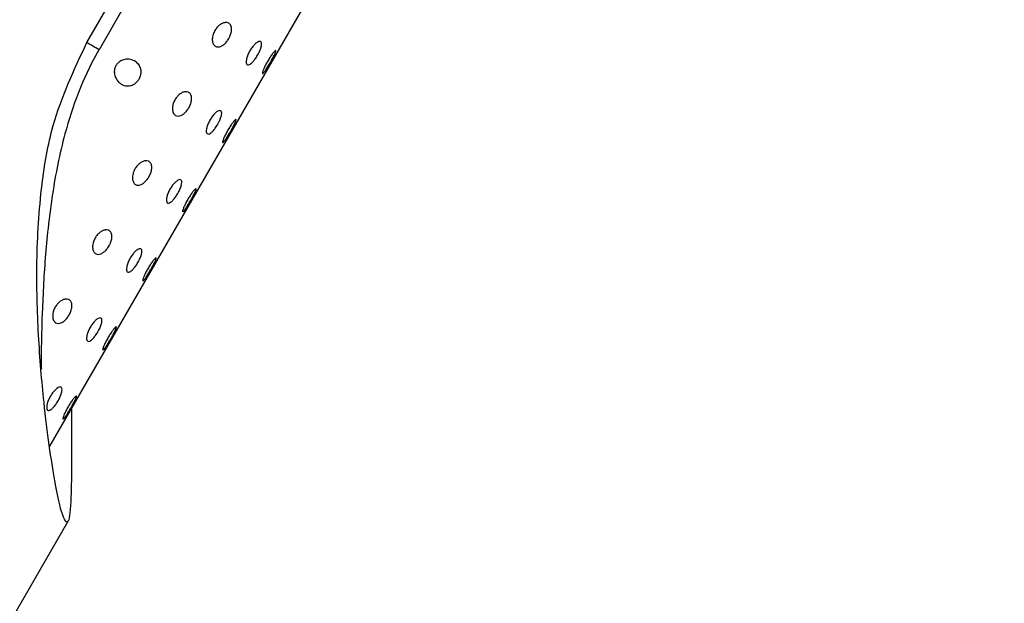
# Model space of a CAD drawing. Header units: millimetres. Extents: x 4160.77 to 4161.36, y 1931.48 to 1933.82.
# Tile 4 of 6: x 4160.9144 to 4160.9514, y 1933.3637 to 1933.3856. Entities that reach past the tile are written whole.
import ezdxf

# ---------------------------------------------------------------- set-up
doc = ezdxf.new("R2010")
doc.units = ezdxf.units.MM
doc.layers.add('SANINDUSA', color=3, linetype='Continuous')

msp = doc.modelspace()

# ---------------------------------------------------------------- linework, layer by layer
at = {"layer": 'SANINDUSA'}
for p, q in [((4160.915506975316, 1933.369581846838), (4160.951381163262, 1933.431717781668)), ((4160.916890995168, 1933.384757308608), (4160.938890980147, 1933.422862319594)), ((4160.939352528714, 1933.422595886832), (4160.917352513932, 1933.384490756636)), ((4160.852156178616, 1933.255854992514), (4160.916188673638, 1933.366762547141))]:
    msp.add_line(p, q, dxfattribs=at)
msp.add_arc((4160.7352107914, 1933.06965610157), 0.3637258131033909, 59.94927215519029, 60.0332269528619, dxfattribs=at)
for points, knots in [([(4160.922227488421, 1933.384905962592), (4160.922199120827, 1933.38486205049), (4160.922142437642, 1933.384774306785), (4160.92203711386, 1933.384673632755), (4160.921927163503, 1933.384606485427), (4160.921816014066, 1933.384582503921), (4160.921714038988, 1933.384611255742), (4160.921636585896, 1933.384700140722), (4160.921601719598, 1933.384842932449), (4160.921619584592, 1933.385013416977), (4160.921681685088, 1933.385175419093), (4160.921768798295, 1933.385307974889), (4160.921870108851, 1933.385409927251), (4160.921982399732, 1933.385482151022), (4160.92210112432, 1933.385517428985), (4160.922213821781, 1933.385504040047), (4160.922300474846, 1933.385431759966), (4160.922341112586, 1933.385304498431), (4160.922328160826, 1933.385145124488), (4160.922281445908, 1933.385005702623), (4160.922240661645, 1933.384930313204), (4160.922227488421, 1933.384905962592)], [0, 0, 0, 0, 0.04657737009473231, 0.0930693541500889, 0.1413537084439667, 0.1941657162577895, 0.2525157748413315, 0.315626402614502, 0.3798468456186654, 0.4392737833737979, 0.4904085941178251, 0.53536596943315, 0.5790748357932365, 0.6257402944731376, 0.6781238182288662, 0.7371689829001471, 0.8009561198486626, 0.8646335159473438, 0.9232568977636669, 0.9752121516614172, 1, 1, 1, 1]), ([(4160.916121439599, 1933.366726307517), (4160.916074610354, 1933.366797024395), (4160.915956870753, 1933.366974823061), (4160.915722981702, 1933.368042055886), (4160.915478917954, 1933.369578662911), (4160.915252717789, 1933.371409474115), (4160.915056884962, 1933.373727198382), (4160.914975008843, 1933.376505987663), (4160.915136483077, 1933.379179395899), (4160.915608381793, 1933.382010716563), (4160.916412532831, 1933.383732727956), (4160.916890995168, 1933.384757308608)], [0, 0, 0, 0, 0.08452663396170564, 0.2125196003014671, 0.3036228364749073, 0.3948627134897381, 0.5197994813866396, 0.6446233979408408, 0.7692532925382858, 0.862707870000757, 1, 1, 1, 1]), ([(4160.923311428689, 1933.384280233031), (4160.923282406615, 1933.384233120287), (4160.923224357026, 1933.384138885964), (4160.923129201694, 1933.384023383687), (4160.923039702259, 1933.383943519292), (4160.922962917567, 1933.383909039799), (4160.922906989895, 1933.383925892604), (4160.922879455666, 1933.383994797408), (4160.922885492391, 1933.384108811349), (4160.922925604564, 1933.384252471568), (4160.922994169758, 1933.384404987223), (4160.923081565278, 1933.38454772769), (4160.923178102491, 1933.3846678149), (4160.923274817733, 1933.384756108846), (4160.923362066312, 1933.384803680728), (4160.923428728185, 1933.384803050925), (4160.923464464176, 1933.384750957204), (4160.923463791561, 1933.384652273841), (4160.923427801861, 1933.384520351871), (4160.923372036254, 1933.384389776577), (4160.923328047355, 1933.384310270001), (4160.923311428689, 1933.384280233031)], [0, 0, 0, 0, 0.05177929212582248, 0.1035682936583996, 0.1558330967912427, 0.2093197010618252, 0.2642986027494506, 0.320481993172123, 0.3768719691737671, 0.4320669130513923, 0.4850866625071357, 0.5361976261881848, 0.586777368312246, 0.6383909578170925, 0.6919848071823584, 0.7475166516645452, 0.8039696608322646, 0.8600010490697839, 0.9146704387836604, 0.9677631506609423, 1, 1, 1, 1]), ([(4160.917352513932, 1933.384490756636), (4160.917328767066, 1933.384449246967), (4160.916759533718, 1933.383454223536), (4160.91606883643, 1933.381608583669), (4160.915567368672, 1933.379037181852), (4160.915317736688, 1933.376756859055), (4160.915206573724, 1933.374601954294), (4160.915167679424, 1933.373083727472), (4160.915182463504, 1933.372511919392), (4160.91518326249, 1933.37248101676)], [0, 0, 0, 0, 0.01066621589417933, 0.2556786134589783, 0.4332428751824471, 0.6147187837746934, 0.7998948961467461, 0.9891855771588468, 1, 1, 1, 1]), ([(4160.923788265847, 1933.384004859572), (4160.92375969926, 1933.383956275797), (4160.923702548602, 1933.383859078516), (4160.923621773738, 1933.38373237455), (4160.92355514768, 1933.383639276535), (4160.923509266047, 1933.383590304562), (4160.923488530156, 1933.383591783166), (4160.923495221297, 1933.383643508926), (4160.923529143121, 1933.383739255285), (4160.923587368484, 1933.383868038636), (4160.923664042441, 1933.384014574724), (4160.923750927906, 1933.384161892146), (4160.92383820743, 1933.384293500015), (4160.923915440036, 1933.384395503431), (4160.923973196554, 1933.384456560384), (4160.924004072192, 1933.384470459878), (4160.924004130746, 1933.384435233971), (4160.923973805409, 1933.384354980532), (4160.923917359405, 1933.384238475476), (4160.923851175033, 1933.384115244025), (4160.923805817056, 1933.384035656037), (4160.923788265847, 1933.384004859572)], [0, 0, 0, 0, 0.05364383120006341, 0.1073204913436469, 0.1609576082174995, 0.2146115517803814, 0.2682641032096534, 0.3219709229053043, 0.3757377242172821, 0.4295328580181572, 0.4832348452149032, 0.5368031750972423, 0.590294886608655, 0.6439115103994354, 0.6976419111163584, 0.7514403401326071, 0.8051974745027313, 0.8588851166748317, 0.9125257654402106, 0.9661519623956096, 1, 1, 1, 1]), ([(4160.918860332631, 1933.383385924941), (4160.918833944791, 1933.383347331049), (4160.918781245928, 1933.383270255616), (4160.918663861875, 1933.383181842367), (4160.918513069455, 1933.383123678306), (4160.918324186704, 1933.383125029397), (4160.918132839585, 1933.383212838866), (4160.917992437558, 1933.383371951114), (4160.917926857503, 1933.383550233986), (4160.917920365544, 1933.383703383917), (4160.917953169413, 1933.383835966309), (4160.918017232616, 1933.383946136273), (4160.918113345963, 1933.384039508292), (4160.918249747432, 1933.384112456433), (4160.918437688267, 1933.384144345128), (4160.918644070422, 1933.384102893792), (4160.918813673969, 1933.383984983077), (4160.918910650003, 1933.383825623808), (4160.918938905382, 1933.383665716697), (4160.918922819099, 1933.383516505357), (4160.918880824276, 1933.383428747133), (4160.918860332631, 1933.383385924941)], [0, 0, 0, 0, 0.03720306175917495, 0.07429782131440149, 0.1235095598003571, 0.1881599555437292, 0.2690545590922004, 0.3505558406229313, 0.4071068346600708, 0.449204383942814, 0.4832721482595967, 0.517476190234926, 0.5489817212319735, 0.591778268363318, 0.6508691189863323, 0.7295806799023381, 0.8093477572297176, 0.8736908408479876, 0.9225989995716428, 0.9622316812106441, 1, 1, 1, 1]), ([(4160.920727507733, 1933.382307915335), (4160.920699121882, 1933.382264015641), (4160.920642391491, 1933.382176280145), (4160.920537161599, 1933.382075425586), (4160.920427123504, 1933.382008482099), (4160.920316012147, 1933.381984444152), (4160.920214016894, 1933.382013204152), (4160.920136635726, 1933.382102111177), (4160.920101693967, 1933.38224477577), (4160.920119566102, 1933.382415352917), (4160.920181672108, 1933.382577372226), (4160.920268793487, 1933.38270991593), (4160.920370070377, 1933.38281191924), (4160.920482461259, 1933.382883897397), (4160.920601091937, 1933.382919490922), (4160.920713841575, 1933.382905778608), (4160.920800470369, 1933.382833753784), (4160.920841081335, 1933.382706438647), (4160.920828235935, 1933.382546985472), (4160.92078139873, 1933.382407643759), (4160.920740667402, 1933.382332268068), (4160.920727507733, 1933.382307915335)], [0, 0, 0, 0, 0.0465826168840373, 0.09309743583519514, 0.1413676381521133, 0.1941798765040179, 0.2525301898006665, 0.3156378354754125, 0.3798359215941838, 0.4392935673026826, 0.4904286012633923, 0.5353861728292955, 0.5790952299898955, 0.6257509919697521, 0.6781360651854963, 0.7371888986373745, 0.8009604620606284, 0.8646381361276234, 0.9232898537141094, 0.9752161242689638, 1, 1, 1, 1]), ([(4160.921811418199, 1933.381682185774), (4160.921782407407, 1933.381635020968), (4160.921724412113, 1933.381540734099), (4160.921629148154, 1933.381425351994), (4160.921539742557, 1933.38134546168), (4160.921462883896, 1933.381310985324), (4160.92140704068, 1933.381327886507), (4160.921379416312, 1933.38139658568), (4160.921385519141, 1933.381510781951), (4160.921425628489, 1933.381654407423), (4160.921494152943, 1933.381806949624), (4160.921581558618, 1933.381949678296), (4160.921678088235, 1933.382069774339), (4160.921774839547, 1933.382158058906), (4160.921862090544, 1933.382205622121), (4160.921928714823, 1933.382205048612), (4160.921964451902, 1933.382152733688), (4160.921963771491, 1933.382054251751), (4160.921927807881, 1933.381922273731), (4160.921872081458, 1933.381791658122), (4160.92182803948, 1933.381712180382), (4160.921811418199, 1933.381682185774)], [0, 0, 0, 0, 0.05181018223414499, 0.1035734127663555, 0.1558331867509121, 0.209323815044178, 0.2642996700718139, 0.320470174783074, 0.3768838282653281, 0.4320786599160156, 0.4850945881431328, 0.5362054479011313, 0.586785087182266, 0.6384039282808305, 0.6919976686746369, 0.7475259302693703, 0.8039895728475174, 0.8600004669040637, 0.9146678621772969, 0.9677959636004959, 1, 1, 1, 1]), ([(4160.922288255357, 1933.381406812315), (4160.922259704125, 1933.381358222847), (4160.922202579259, 1933.381261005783), (4160.922121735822, 1933.381134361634), (4160.922055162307, 1933.381041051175), (4160.922009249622, 1933.380992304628), (4160.921988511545, 1933.380993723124), (4160.921995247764, 1933.381045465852), (4160.922029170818, 1933.381141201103), (4160.922087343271, 1933.38127000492), (4160.922164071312, 1933.381416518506), (4160.92225094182, 1933.381563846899), (4160.922338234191, 1933.381695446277), (4160.922415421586, 1933.381797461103), (4160.922473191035, 1933.381858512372), (4160.922504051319, 1933.381872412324), (4160.922504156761, 1933.381837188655), (4160.922473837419, 1933.381756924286), (4160.922417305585, 1933.38164042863), (4160.922351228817, 1933.381517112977), (4160.922305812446, 1933.381437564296), (4160.922288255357, 1933.381406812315)], [0, 0, 0, 0, 0.05363861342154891, 0.1073193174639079, 0.1609766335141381, 0.2146193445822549, 0.2682714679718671, 0.3219782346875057, 0.375744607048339, 0.4295360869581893, 0.4832418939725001, 0.5368097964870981, 0.5903010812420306, 0.6439130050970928, 0.6976429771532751, 0.7514409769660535, 0.8051976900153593, 0.8588849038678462, 0.9125282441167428, 0.9661851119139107, 0.9999999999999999, 0.9999999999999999, 0.9999999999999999, 0.9999999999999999]), ([(4160.919227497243, 1933.379709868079), (4160.919199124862, 1933.379665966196), (4160.919142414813, 1933.379578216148), (4160.919037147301, 1933.379477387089), (4160.91892711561, 1933.379410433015), (4160.91881600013, 1933.379386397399), (4160.918714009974, 1933.37941515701), (4160.918636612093, 1933.379504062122), (4160.918601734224, 1933.379646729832), (4160.91861954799, 1933.379817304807), (4160.918681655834, 1933.379979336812), (4160.918768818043, 1933.380111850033), (4160.918870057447, 1933.380213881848), (4160.918982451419, 1933.380285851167), (4160.919101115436, 1933.380321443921), (4160.919213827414, 1933.380307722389), (4160.919300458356, 1933.380235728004), (4160.919341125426, 1933.380108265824), (4160.919328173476, 1933.379948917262), (4160.919281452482, 1933.379809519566), (4160.91924065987, 1933.379734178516), (4160.919227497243, 1933.379709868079)], [0, 0, 0, 0, 0.04657785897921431, 0.09309872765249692, 0.1413692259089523, 0.1941817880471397, 0.2525324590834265, 0.3156404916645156, 0.3798375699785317, 0.4392947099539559, 0.4904300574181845, 0.5353927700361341, 0.5790962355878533, 0.625752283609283, 0.6781435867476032, 0.7371917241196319, 0.8009636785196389, 0.8646649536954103, 0.9232889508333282, 0.9752475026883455, 1, 1, 1, 1]), ([(4160.920311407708, 1933.379084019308), (4160.920282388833, 1933.379036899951), (4160.920224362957, 1933.378942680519), (4160.920129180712, 1933.37882729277), (4160.920039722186, 1933.378747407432), (4160.919962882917, 1933.378712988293), (4160.919907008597, 1933.378729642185), (4160.919879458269, 1933.378798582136), (4160.919885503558, 1933.378912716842), (4160.919925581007, 1933.379056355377), (4160.919994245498, 1933.379208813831), (4160.92008153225, 1933.379351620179), (4160.920178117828, 1933.379471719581), (4160.9202748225, 1933.379560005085), (4160.920362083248, 1933.379607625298), (4160.920428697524, 1933.379606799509), (4160.920464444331, 1933.379554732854), (4160.920463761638, 1933.37945619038), (4160.920427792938, 1933.379324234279), (4160.920372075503, 1933.379193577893), (4160.920328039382, 1933.379114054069), (4160.920311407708, 1933.379084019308)], [0, 0, 0, 0, 0.05177929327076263, 0.1035373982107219, 0.1558022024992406, 0.2092929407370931, 0.2642654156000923, 0.320448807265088, 0.3768622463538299, 0.432057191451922, 0.4850439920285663, 0.5361867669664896, 0.5867665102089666, 0.6383801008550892, 0.6919739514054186, 0.7475024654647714, 0.803955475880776, 0.8599664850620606, 0.9146339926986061, 0.967758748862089, 1, 1, 1, 1]), ([(4160.920788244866, 1933.378808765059), (4160.920759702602, 1933.378760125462), (4160.920702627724, 1933.378662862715), (4160.920621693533, 1933.378536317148), (4160.920555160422, 1933.378443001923), (4160.920509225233, 1933.378394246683), (4160.9204885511, 1933.378395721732), (4160.920495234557, 1933.378447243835), (4160.920529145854, 1933.378543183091), (4160.920587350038, 1933.378671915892), (4160.92066407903, 1933.378818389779), (4160.920750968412, 1933.378965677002), (4160.920838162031, 1933.379097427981), (4160.920915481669, 1933.379199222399), (4160.920973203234, 1933.379260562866), (4160.921004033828, 1933.379274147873), (4160.921004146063, 1933.379239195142), (4160.920973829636, 1933.379158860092), (4160.920917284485, 1933.379042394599), (4160.9208512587, 1933.378919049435), (4160.920805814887, 1933.37883951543), (4160.920788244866, 1933.378808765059)], [0, 0, 0, 0, 0.05367127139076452, 0.1073243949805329, 0.1609821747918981, 0.2146253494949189, 0.268276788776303, 0.3219722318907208, 0.3757602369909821, 0.4295554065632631, 0.4832250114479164, 0.5367933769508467, 0.5903143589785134, 0.6439084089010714, 0.6976523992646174, 0.7514461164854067, 0.8051955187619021, 0.8588831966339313, 0.9125270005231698, 0.9661801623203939, 0.9999999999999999, 0.9999999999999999, 0.9999999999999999, 0.9999999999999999]), ([(4160.917727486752, 1933.377111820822), (4160.917699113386, 1933.377067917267), (4160.917642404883, 1933.376980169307), (4160.917537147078, 1933.376879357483), (4160.917427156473, 1933.376812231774), (4160.91731601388, 1933.376788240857), (4160.917214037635, 1933.376816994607), (4160.917136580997, 1933.376905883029), (4160.917101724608, 1933.377048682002), (4160.917119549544, 1933.377219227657), (4160.917181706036, 1933.37738119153), (4160.917268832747, 1933.377513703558), (4160.917370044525, 1933.377615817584), (4160.91748243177, 1933.377687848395), (4160.917601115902, 1933.377723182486), (4160.917713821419, 1933.377709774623), (4160.917800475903, 1933.377637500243), (4160.917841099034, 1933.377510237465), (4160.917828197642, 1933.377350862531), (4160.917781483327, 1933.377211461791), (4160.917740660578, 1933.377136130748), (4160.917727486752, 1933.377111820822)], [0, 0, 0, 0, 0.04657741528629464, 0.09309207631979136, 0.1413764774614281, 0.194188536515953, 0.2525386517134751, 0.3156493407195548, 0.3798698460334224, 0.4393272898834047, 0.4904297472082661, 0.535387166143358, 0.5791198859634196, 0.6257693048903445, 0.6781528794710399, 0.7371981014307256, 0.8009853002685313, 0.8646627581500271, 0.9232855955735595, 0.9752436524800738, 0.9999999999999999, 0.9999999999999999, 0.9999999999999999, 0.9999999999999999]), ([(4160.91881142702, 1933.376485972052), (4160.918782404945, 1933.376438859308), (4160.918724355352, 1933.376344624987), (4160.91862920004, 1933.376229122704), (4160.918539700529, 1933.37614925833), (4160.918462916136, 1933.376114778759), (4160.918406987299, 1933.376131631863), (4160.918379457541, 1933.376200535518), (4160.918385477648, 1933.376314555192), (4160.918425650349, 1933.376458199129), (4160.918494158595, 1933.376610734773), (4160.918581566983, 1933.376753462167), (4160.918678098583, 1933.376873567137), (4160.918774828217, 1933.376961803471), (4160.918862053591, 1933.377009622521), (4160.918928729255, 1933.377008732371), (4160.918964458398, 1933.376956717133), (4160.918963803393, 1933.37685800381), (4160.918927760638, 1933.376726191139), (4160.918872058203, 1933.376595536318), (4160.918828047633, 1933.376516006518), (4160.91881142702, 1933.376485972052)], [0, 0, 0, 0, 0.05177861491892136, 0.1035669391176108, 0.1558310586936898, 0.2093169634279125, 0.2642951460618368, 0.3204778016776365, 0.3768670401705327, 0.4320633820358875, 0.485078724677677, 0.5361890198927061, 0.5867681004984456, 0.6383810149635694, 0.6919844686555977, 0.7475157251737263, 0.8039679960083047, 0.8599986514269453, 0.9146395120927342, 0.9677635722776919, 1, 1, 1, 1]), ([(4160.919288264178, 1933.376210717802), (4160.919259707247, 1933.376162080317), (4160.919202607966, 1933.376064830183), (4160.919121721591, 1933.375938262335), (4160.919055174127, 1933.375844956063), (4160.91900925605, 1933.375796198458), (4160.918988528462, 1933.375797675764), (4160.918995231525, 1933.375849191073), (4160.919029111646, 1933.375945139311), (4160.919087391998, 1933.376073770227), (4160.919164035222, 1933.376220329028), (4160.919250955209, 1933.376367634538), (4160.91933819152, 1933.376499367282), (4160.919415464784, 1933.376601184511), (4160.919473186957, 1933.37666250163), (4160.919504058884, 1933.376676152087), (4160.919504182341, 1933.376640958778), (4160.919473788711, 1933.376560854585), (4160.91941732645, 1933.37644432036), (4160.919351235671, 1933.37632102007), (4160.919305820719, 1933.376241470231), (4160.919288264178, 1933.376210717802)], [0, 0, 0, 0, 0.05367628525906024, 0.1073251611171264, 0.1609831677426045, 0.2146265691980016, 0.2682793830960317, 0.3219750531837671, 0.3757632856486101, 0.4295302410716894, 0.4832324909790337, 0.5368010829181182, 0.5903271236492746, 0.6439171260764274, 0.6976613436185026, 0.7514569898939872, 0.8052143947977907, 0.8588862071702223, 0.9125271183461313, 0.9661846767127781, 1, 1, 1, 1]), ([(4160.916227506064, 1933.374513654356), (4160.916199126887, 1933.37446974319), (4160.916142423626, 1933.374382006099), (4160.916037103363, 1933.374281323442), (4160.91592715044, 1933.374214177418), (4160.915816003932, 1933.374190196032), (4160.915714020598, 1933.374218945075), (4160.915636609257, 1933.374307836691), (4160.915601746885, 1933.374450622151), (4160.91561956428, 1933.374621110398), (4160.915681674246, 1933.374783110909), (4160.915768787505, 1933.374915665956), (4160.915870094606, 1933.375017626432), (4160.91598242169, 1933.375089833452), (4160.916101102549, 1933.375125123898), (4160.916213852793, 1933.37511173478), (4160.916300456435, 1933.375039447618), (4160.916341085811, 1933.374912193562), (4160.916328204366, 1933.374752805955), (4160.916281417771, 1933.374613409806), (4160.916240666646, 1933.37453800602), (4160.916227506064, 1933.374513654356)], [0, 0, 0, 0, 0.04658238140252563, 0.09307433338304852, 0.1413586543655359, 0.1941706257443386, 0.2525206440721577, 0.315627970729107, 0.3798483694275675, 0.4392743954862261, 0.490409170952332, 0.5353665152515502, 0.5790753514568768, 0.6257469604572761, 0.6781245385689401, 0.7371747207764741, 0.8009581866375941, 0.8646355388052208, 0.9232582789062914, 0.9752162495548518, 1, 1, 1, 1]), ([(4160.91731141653, 1933.373887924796), (4160.917282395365, 1933.373840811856), (4160.917224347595, 1933.373746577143), (4160.917129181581, 1933.373631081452), (4160.917039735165, 1933.373551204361), (4160.916962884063, 1933.373516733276), (4160.916907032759, 1933.373533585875), (4160.916879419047, 1933.373602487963), (4160.916885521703, 1933.373716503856), (4160.916925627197, 1933.373860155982), (4160.916994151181, 1933.374012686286), (4160.917081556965, 1933.374155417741), (4160.917178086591, 1933.374275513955), (4160.917274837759, 1933.374363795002), (4160.917362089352, 1933.374411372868), (4160.917428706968, 1933.374410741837), (4160.917464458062, 1933.374358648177), (4160.917463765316, 1933.374259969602), (4160.917427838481, 1933.374128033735), (4160.917372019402, 1933.373997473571), (4160.917328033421, 1933.373917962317), (4160.91731141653, 1933.373887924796)], [0, 0, 0, 0, 0.05177940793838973, 0.1035685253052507, 0.1558285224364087, 0.2093193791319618, 0.2642954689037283, 0.3204803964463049, 0.3768708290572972, 0.4320658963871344, 0.4850820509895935, 0.5361931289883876, 0.586772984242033, 0.6383920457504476, 0.6919860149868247, 0.7475145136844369, 0.8039676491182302, 0.8599991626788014, 0.9146667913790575, 0.9677630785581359, 1, 1, 1, 1]), ([(4160.917788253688, 1933.373612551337), (4160.917759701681, 1933.373563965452), (4160.917702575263, 1933.373466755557), (4160.917621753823, 1933.373340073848), (4160.917555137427, 1933.373246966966), (4160.917509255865, 1933.373197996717), (4160.917488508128, 1933.373199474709), (4160.91749524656, 1933.373251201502), (4160.917529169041, 1933.373346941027), (4160.917587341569, 1933.373475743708), (4160.917664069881, 1933.373622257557), (4160.917750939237, 1933.373769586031), (4160.917838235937, 1933.373901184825), (4160.917915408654, 1933.374003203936), (4160.917973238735, 1933.374064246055), (4160.918004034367, 1933.374078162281), (4160.918004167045, 1933.374042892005), (4160.917973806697, 1933.373962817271), (4160.917917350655, 1933.373846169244), (4160.91785120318, 1933.373722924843), (4160.917805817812, 1933.373643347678), (4160.917788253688, 1933.373612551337)], [0, 0, 0, 0, 0.05363850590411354, 0.1073191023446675, 0.1609556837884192, 0.2146090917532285, 0.2682611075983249, 0.3219677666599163, 0.3757340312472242, 0.4295254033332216, 0.4832311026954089, 0.5367988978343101, 0.5902900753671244, 0.6439018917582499, 0.6976349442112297, 0.7514311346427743, 0.8051877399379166, 0.8588570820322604, 0.9125261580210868, 0.9661476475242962, 1, 1, 1, 1]), ([(4160.915811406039, 1933.371289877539), (4160.915782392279, 1933.371242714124), (4160.91572439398, 1933.371148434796), (4160.915629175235, 1933.371033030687), (4160.915539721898, 1933.3709531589), (4160.915462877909, 1933.370918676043), (4160.915407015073, 1933.370935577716), (4160.915379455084, 1933.371004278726), (4160.915385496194, 1933.371118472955), (4160.915425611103, 1933.371262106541), (4160.915494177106, 1933.371414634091), (4160.915581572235, 1933.37155737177), (4160.915678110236, 1933.371677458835), (4160.915774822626, 1933.3717657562), (4160.915862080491, 1933.371813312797), (4160.915928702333, 1933.371812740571), (4160.915964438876, 1933.371760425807), (4160.915963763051, 1933.371661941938), (4160.915927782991, 1933.371529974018), (4160.915872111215, 1933.37139933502), (4160.915828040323, 1933.37131987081), (4160.915811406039, 1933.371289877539)], [0, 0, 0, 0, 0.05181032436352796, 0.1035684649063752, 0.1558333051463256, 0.2093240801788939, 0.2643000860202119, 0.3204693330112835, 0.3768828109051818, 0.4320777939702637, 0.4850975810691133, 0.5362085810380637, 0.5867883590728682, 0.6384019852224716, 0.6919958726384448, 0.7475242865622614, 0.8039880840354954, 0.8599991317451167, 0.9146666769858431, 0.9677914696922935, 1, 1, 1, 1]), ([(4160.916288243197, 1933.37101450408), (4160.91625969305, 1933.37096591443), (4160.916202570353, 1933.370868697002), (4160.916121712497, 1933.370742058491), (4160.916055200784, 1933.370648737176), (4160.916009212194, 1933.370599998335), (4160.91598855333, 1933.370601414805), (4160.915995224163, 1933.370653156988), (4160.916029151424, 1933.37074889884), (4160.91608737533, 1933.370877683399), (4160.916164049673, 1933.371024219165), (4160.916250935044, 1933.371171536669), (4160.916338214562, 1933.371303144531), (4160.916415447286, 1933.371405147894), (4160.91647320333, 1933.371466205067), (4160.91650408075, 1933.371480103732), (4160.916504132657, 1933.371444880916), (4160.9164738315, 1933.371364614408), (4160.916417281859, 1933.37124812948), (4160.91635125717, 1933.37112478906), (4160.916305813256, 1933.371045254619), (4160.916288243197, 1933.37101450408)], [0, 0, 0, 0, 0.05363855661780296, 0.1073192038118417, 0.1609727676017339, 0.214617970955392, 0.2682688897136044, 0.3219752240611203, 0.3757415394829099, 0.4295361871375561, 0.4832376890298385, 0.5368055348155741, 0.5902967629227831, 0.6439129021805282, 0.6976428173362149, 0.7514407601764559, 0.8051974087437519, 0.8588845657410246, 0.9125278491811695, 0.9661804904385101, 1, 1, 1, 1]), ([(4160.916319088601, 1933.371068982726), (4160.916317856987, 1933.370685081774), (4160.916314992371, 1933.369792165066), (4160.916318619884, 1933.36865428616), (4160.916298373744, 1933.36740590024), (4160.916235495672, 1933.366741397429), (4160.916146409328, 1933.366729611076), (4160.916121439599, 1933.366726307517)], [0, 0, 0, 0, 0.1474188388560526, 0.3428820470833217, 0.5428857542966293, 0.8718769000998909, 1, 1, 1, 1])]:
    msp.add_open_spline(points, degree=3, knots=knots, dxfattribs=at)

doc.saveas('drawing.dxf')
